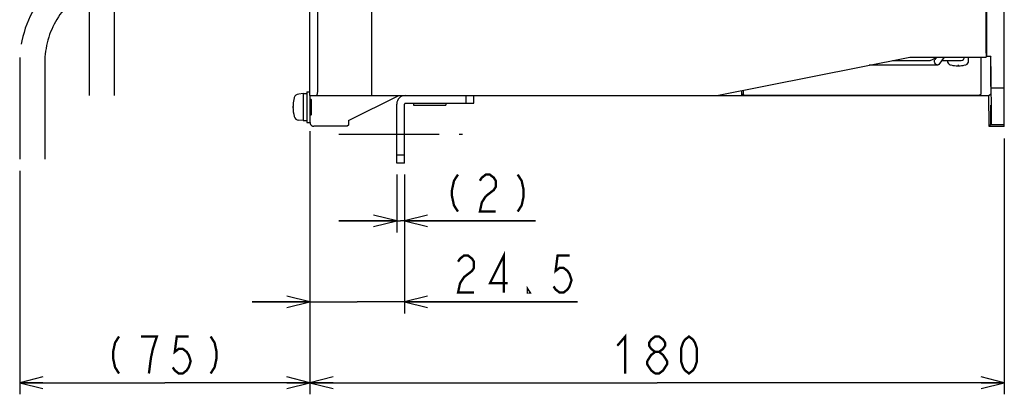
# Model space of a CAD drawing. Extents: x 82 to 1223, y 50 to 823.
# Tile 29 of 35: x 922 to 1178, y 378 to 475. Entities that reach past the tile are written whole.
import ezdxf

# ---------------------------------------------------------------- set-up
doc = ezdxf.new("R2010")
doc.units = 0
doc.header["$LTSCALE"] = 69.3
for name, pattern in [('CENTER', [0.6, 0.375, -0.075, 0.075, -0.075]), ('HIDDEN', [0.2, 0.1, -0.1]), ('PHANTOM', [0.8, 0.45, -0.05, 0.1, -0.05, 0.1, -0.05])]:
    doc.linetypes.add(name, pattern=pattern)
doc.layers.get('0').update_dxf_attribs({"linetype": 'CONTINUOUS'})
for name, color, linetype in [('ALL_AXIS', 7, 'CONTINUOUS'), ('ALL_CURVE', 7, 'CONTINUOUS'), ('ALL_FEATURES', 7, 'CONTINUOUS'), ('DEFAULT_2', 8, 'HIDDEN')]:
    doc.layers.add(name, color=color, linetype=linetype)
doc.dimstyles.get("Standard").update_dxf_attribs({"dimtxt": 2.5, "dimasz": 2.5, "dimexe": 1.25, "dimexo": 0.625, "dimtad": 1, "dimcen": 2.5, "dimazin": 3, "dimtfac": 1, "dimtmove": 0, "dimatfit": 3})

# ---------------------------------------------------------------- blocks, each defined once
blk = doc.blocks.new('_OPEN')
at = {"color": 0, "linetype": 'BYBLOCK'}
for p, q in [((0, 0), (-1, 0.25)), ((-1, -0.25), (0, 0)), ((-1, 0), (0, 0))]:
    blk.add_line(p, q, dxfattribs=at)
blk = doc.blocks.new('*D10')
at = {"color": 2, "linetype": 'CONTINUOUS'}
for p, q in [((997.62, 446.51), (997.62, 378.25)), ((1177.62, 444.6), (1177.62, 378.25)), ((997.62, 381.25), (1087.62, 381.25)), ((1177.62, 381.25), (1087.62, 381.25))]:
    blk.add_line(p, q, dxfattribs=at)
at = {"color": 2, "linetype": 'CONTINUOUS', "xscale": 6, "yscale": 6, "zscale": 6, "rotation": 180}
blk.add_blockref('_OPEN', (997.62, 381.25), dxfattribs=at)
at = {"color": 2, "linetype": 'CONTINUOUS', "xscale": 6, "yscale": 6, "zscale": 6}
blk.add_blockref('_OPEN', (1177.62, 381.25), dxfattribs=at)
blk = doc.blocks.new('*D11')
at = {"color": 2, "linetype": 'CONTINUOUS'}
for p, q in [((997.625, 445.75), (997.625, 378.25)), ((922.375, 436.25), (922.375, 378.25)), ((922.375, 381.25), (960, 381.25)), ((997.625, 381.25), (960, 381.25))]:
    blk.add_line(p, q, dxfattribs=at)
at = {"color": 2, "linetype": 'CONTINUOUS', "xscale": 6, "yscale": 6, "zscale": 6, "rotation": 180}
blk.add_blockref('_OPEN', (922.375, 381.25), dxfattribs=at)
at = {"color": 2, "linetype": 'CONTINUOUS', "xscale": 6, "yscale": 6, "zscale": 6}
blk.add_blockref('_OPEN', (997.625, 381.25), dxfattribs=at)
blk = doc.blocks.new('*D15')
at = {"color": 2, "linetype": 'CONTINUOUS'}
for p, q in [((997.62, 445.75), (997.62, 399.25)), ((1022.12, 435.25), (1022.12, 399.25)), ((997.62, 402.25), (982.62, 402.25)), ((982.62, 402.25), (1009.88, 402.25)), ((1066.98, 402.25), (1009.88, 402.25)), ((1022.12, 402.25), (1066.98, 402.25))]:
    blk.add_line(p, q, dxfattribs=at)
at = {"color": 2, "linetype": 'CONTINUOUS', "xscale": 6, "yscale": 6, "zscale": 6}
blk.add_blockref('_OPEN', (997.62, 402.25), dxfattribs=at)
at = {"color": 2, "linetype": 'CONTINUOUS', "xscale": 6, "yscale": 6, "zscale": 6, "rotation": 180}
blk.add_blockref('_OPEN', (1022.12, 402.25), dxfattribs=at)
blk = doc.blocks.new('*D16')
at = {"color": 2, "linetype": 'CONTINUOUS'}
for p, q in [((1020.12, 435.25), (1020.12, 420.25)), ((1022.12, 435.25), (1022.12, 420.25)), ((1020.12, 423.25), (1005.12, 423.25)), ((1005.12, 423.25), (1021.12, 423.25)), ((1056.12, 423.25), (1021.12, 423.25)), ((1022.12, 423.25), (1056.12, 423.25))]:
    blk.add_line(p, q, dxfattribs=at)
at = {"color": 2, "linetype": 'CONTINUOUS', "xscale": 6, "yscale": 6, "zscale": 6}
blk.add_blockref('_OPEN', (1020.12, 423.25), dxfattribs=at)
at = {"color": 2, "linetype": 'CONTINUOUS', "xscale": 6, "yscale": 6, "zscale": 6, "rotation": 180}
blk.add_blockref('_OPEN', (1022.12, 423.25), dxfattribs=at)

msp = doc.modelspace()

# ---------------------------------------------------------------- linework, layer by layer
at = {"color": 2, "linetype": 'CONTINUOUS', "const_width": 0.6}
for points in [[(1035.991, 435.25), (1034.959, 433.65), (1034.443, 431.25), (1034.443, 429.65), (1034.959, 427.25), (1035.991, 425.65)], [(1041.667, 433.65), (1042.183, 434.45), (1043.215, 435.25), (1044.247, 435.25), (1045.279, 434.45), (1045.795, 433.65), (1045.795, 432.05), (1045.279, 431.25), (1043.215, 429.65)], [(1051.471, 435.25), (1052.503, 433.65), (1053.019, 431.25), (1053.019, 429.65), (1052.503, 427.25), (1051.471, 425.65)], [(1043.215, 429.65), (1042.183, 428.05), (1041.667, 425.65), (1045.795, 425.65)], [(1036.017, 412.65), (1036.533, 413.45), (1037.565, 414.25), (1038.597, 414.25), (1039.63, 413.45), (1040.145, 412.65), (1040.145, 411.05), (1039.63, 410.25), (1038.597, 409.45), (1037.565, 408.65), (1036.533, 407.05), (1036.017, 404.65), (1040.145, 404.65)], [(1047.885, 404.65), (1047.885, 414.25), (1044.273, 407.05), (1048.917, 407.05)], [(1064.913, 414.25), (1061.817, 414.25), (1061.301, 410.25), (1062.334, 411.05), (1063.365, 411.05), (1064.397, 410.25), (1064.913, 409.45), (1065.43, 407.85), (1064.913, 406.25), (1064.397, 405.45), (1063.365, 404.65), (1062.334, 404.65), (1061.301, 405.45), (1060.785, 406.25)], [(1054.593, 404.65), (1054.078, 404.65), (1054.078, 405.45), (1054.593, 404.65)], [(948.132, 393.25), (947.1, 391.65), (946.584, 389.25), (946.584, 387.65), (947.1, 385.25), (948.132, 383.65)], [(955.872, 383.65), (956.388, 387.65), (956.904, 390.05), (957.42, 391.65), (957.936, 393.25), (953.808, 393.25)], [(966.192, 393.25), (963.096, 393.25), (962.58, 389.25), (963.612, 390.05), (964.644, 390.05), (965.676, 389.25), (966.192, 388.45), (966.708, 386.85), (966.192, 385.25), (965.676, 384.45), (964.644, 383.65), (963.612, 383.65), (962.58, 384.45), (962.064, 385.25)], [(971.868, 393.25), (972.9, 391.65), (973.416, 389.25), (973.416, 387.65), (972.9, 385.25), (971.868, 383.65)], [(1077.305, 390.85), (1079.369, 393.25), (1079.369, 383.65)], [(1087.109, 389.25), (1086.077, 390.05), (1085.561, 390.85), (1085.561, 391.65), (1086.077, 392.45), (1087.109, 393.25), (1088.141, 393.25), (1089.173, 392.45), (1089.689, 391.65), (1089.689, 390.85), (1089.173, 390.05), (1088.141, 389.25)], [(1095.881, 383.65), (1094.849, 384.45), (1094.333, 385.25), (1093.817, 386.85), (1093.817, 390.05), (1094.333, 391.65), (1094.849, 392.45), (1095.881, 393.25), (1096.913, 392.45), (1097.429, 391.65), (1097.945, 390.05), (1097.945, 386.85), (1097.429, 385.25), (1096.913, 384.45), (1095.881, 383.65)], [(1085.045, 386.85), (1086.077, 388.45), (1087.109, 389.25), (1088.141, 389.25), (1089.173, 388.45), (1089.689, 387.65), (1090.205, 386.85), (1090.205, 386.05), (1089.689, 385.25), (1089.173, 384.45), (1088.141, 383.65), (1087.109, 383.65)], [(1087.109, 383.65), (1086.077, 384.45), (1085.561, 385.25), (1085.045, 386.05), (1085.045, 386.85)]]:
    msp.add_lwpolyline(points, dxfattribs=at)
at = {"layer": 'ALL_AXIS', "color": 7, "linetype": 'CONTINUOUS'}
for p, q in [((1148.625, 464.85), (1158.375, 464.85)), ((1159.705, 465.25), (1159.358, 465.25)), ((1161.382, 464.85), (1166.425, 464.85)), ((1162.875, 464.85), (1162.875, 464.711)), ((1168.375, 464.711), (1168.375, 465.75)), ((995.825, 456.25), (994.706, 456.152)), ((995.825, 456.25), (996.825, 456.25)), ((995.825, 456.25), (995.825, 449.25)), ((996.825, 456.75), (997.625, 456.75)), ((996.825, 456.75), (996.825, 448.75)), ((997.625, 455.75), (997.625, 448.75)), ((997.906, 454.522), (997.625, 454.522)), ((1024.425, 453.75), (1024.425, 453.235)), ((1024.425, 453.235), (1032.825, 453.235)), ((1032.825, 453.75), (1032.825, 453.235)), ((995.825, 449.25), (994.706, 449.348)), ((995.825, 449.25), (996.825, 449.25)), ((997.906, 450.977), (997.625, 450.977)), ((996.825, 448.75), (997.625, 448.75))]:
    msp.add_line(p, q, dxfattribs=at)
at = {"layer": 'ALL_AXIS', "color": 7, "linetype": 'CENTER'}
msp.add_line((1005.125, 445.75), (1037.125, 445.75), dxfattribs=at)
at = {"layer": 'ALL_AXIS', "color": 7, "linetype": 'CONTINUOUS'}
msp.add_lwpolyline([(1158.371, 464.85), (1158.447, 464.857), (1158.616, 464.911), (1158.799, 465.009), (1158.989, 465.125), (1159.18, 465.216), (1159.358, 465.25)], dxfattribs=at)
for centre, radius, start, end in [((1163.875, 464.711), 1, 180, 253.04224), ((1166.425, 465.65), 0.8, 270, 7.30951), ((1167.375, 464.711), 1, 286.95776, 360), ((1165.625, 470.45), 7, 253.04224, 286.95776), ((1002.225, 452.75), 9, 164.11915, 195.88085), ((994.819, 454.857), 1.3, 95, 164.11915), ((994.819, 450.643), 1.3, 195.88085, 265)]:
    msp.add_arc(centre, radius, start, end, dxfattribs=at)
at = {"layer": 'ALL_CURVE', "color": 40, "linetype": 'CONTINUOUS'}
for p, q in [((1165.625, 463.685), (1165.625, 463.45)), ((993.473, 452.75), (993.225, 452.75))]:
    msp.add_line(p, q, dxfattribs=at)
for centre, radius, start, end in [((1165.625, 470.45), 7, 255.0994, 284.9006), ((1002.225, 452.75), 9, 166.5066, 193.4934)]:
    msp.add_arc(centre, radius, start, end, dxfattribs=at)
at = {"layer": 'ALL_FEATURES', "color": 7, "linetype": 'CONTINUOUS'}
for p, q in [((1013.625, 455.75), (1013.625, 635.75)), ((1177.625, 447.75), (1177.625, 635.75)), ((1172.925, 466.75), (1172.925, 624.75)), ((999.625, 456.75), (999.625, 604.638)), ((1173.125, 465.942), (1173.125, 502.43)), ((1172.994, 496.242), (1172.994, 465.855)), ((997.625, 455.75), (997.625, 478.668)), ((1103.125, 455.75), (1153.125, 465.75)), ((1153.125, 465.75), (1172.899, 465.75)), ((1159.705, 465.25), (1159.358, 465.25)), ((1160.058, 465.75), (1159.601, 465.103)), ((1162.018, 465.75), (1160.637, 463.797)), ((1171.592, 464.987), (1171.593, 465.294)), ((1171.592, 457.119), (1171.592, 464.987)), ((1171.593, 465.294), (1171.595, 465.543)), ((1172.91, 465.855), (1172.994, 465.855)), ((1173.125, 465.942), (1172.994, 465.855)), ((1173.125, 465.942), (1174.121, 465.942)), ((1174.031, 465.543), (1174.032, 465.294)), ((1174.032, 465.294), (1174.102, 457.119)), ((1174.121, 465.942), (1174.035, 465.767)), ((1174.186, 458.316), (1174.121, 465.942)), ((1160.353, 463.65), (1142.625, 463.65)), ((1174.092, 462.875), (1174.092, 462.434)), ((1174.092, 462.434), (1174.094, 461.653)), ((1174.115, 462.876), (1174.11, 463.081)), ((1174.121, 462.598), (1174.115, 462.876)), ((1174.13, 462.066), (1174.121, 462.598)), ((1174.14, 461.209), (1174.13, 462.066)), ((1174.094, 461.653), (1174.202, 449.15)), ((1174.144, 460.75), (1174.14, 461.209)), ((1174.168, 458.059), (1174.144, 460.75)), ((1109.562, 455.75), (1109.562, 457.037)), ((1109.911, 457.107), (1109.911, 455.986)), ((1171.591, 456.701), (1171.592, 457.119)), ((1174.102, 457.119), (1174.104, 456.798)), ((1174.168, 458.059), (1174.17, 457.897)), ((1174.17, 457.897), (1174.172, 457.817)), ((1174.175, 457.75), (1177.625, 457.75)), ((1174.187, 458.043), (1174.186, 458.316)), ((997.625, 455.75), (1173.625, 455.75)), ((997.643, 454.522), (997.643, 455.75)), ((997.908, 454.438), (997.913, 454.179)), ((1007.625, 449.25), (1020.625, 455.75)), ((1038.125, 453.75), (1038.125, 455.75)), ((1040.125, 453.75), (1040.125, 455.75)), ((1109.911, 455.986), (1109.562, 455.986)), ((1110.082, 455.815), (1109.911, 455.986)), ((1111.295, 455.787), (1110.833, 455.792)), ((1111.849, 455.782), (1111.295, 455.787)), ((1112.482, 455.778), (1111.849, 455.782)), ((1113.178, 455.775), (1112.482, 455.778)), ((1113.921, 455.773), (1113.178, 455.775)), ((1114.691, 455.772), (1113.921, 455.773)), ((1166.559, 455.772), (1114.691, 455.772)), ((1167.329, 455.773), (1166.559, 455.772)), ((1168.072, 455.775), (1167.329, 455.773)), ((1168.768, 455.778), (1168.072, 455.775)), ((1169.401, 455.782), (1168.768, 455.778)), ((1169.955, 455.787), (1169.401, 455.782)), ((1170.417, 455.792), (1169.955, 455.787)), ((1170.775, 455.798), (1170.417, 455.792)), ((1171.168, 455.815), (1171.583, 456.23)), ((1171.589, 456.451), (1171.591, 456.701)), ((1173.625, 455.75), (1174.101, 456.23)), ((1173.695, 447.75), (1173.625, 455.75)), ((1174.104, 456.798), (1174.104, 456.526)), ((997.913, 454.179), (997.917, 453.869)), ((997.917, 453.869), (997.921, 453.519)), ((997.921, 451.981), (997.917, 451.631)), ((997.921, 453.519), (997.922, 453.14)), ((997.922, 452.36), (997.921, 451.981)), ((997.922, 453.14), (997.923, 452.75)), ((997.923, 452.75), (997.922, 452.36)), ((1022.125, 438.25), (1022.125, 453.55)), ((1022.325, 453.75), (1040.125, 453.75)), ((1174.113, 452.434), (1174.114, 452.745)), ((1174.115, 451.864), (1174.113, 452.434)), ((1174.119, 451.209), (1174.115, 451.864)), ((1174.132, 453.081), (1174.137, 452.876)), ((1174.137, 452.876), (1174.143, 452.598)), ((1174.143, 452.598), (1174.149, 452.257)), ((1174.149, 452.257), (1174.157, 451.653)), ((997.643, 448.768), (997.643, 450.977)), ((997.917, 451.631), (997.913, 451.321)), ((1007.625, 449.25), (1007.625, 448.862)), ((1174.142, 448.451), (1174.119, 451.209)), ((1174.157, 451.653), (1174.164, 450.981)), ((1174.164, 450.981), (1174.186, 448.56)), ((1007.293, 447.768), (998.643, 447.768)), ((1007.294, 447.768), (1007.293, 447.768)), ((1007.608, 448.082), (1007.294, 447.768)), ((1007.623, 448.652), (1007.621, 448.464)), ((1007.625, 448.862), (1007.623, 448.652)), ((1173.695, 447.75), (1174.14, 448.199)), ((1177.625, 447.75), (1173.695, 447.75)), ((1174.186, 448.56), (1174.188, 448.397)), ((1174.188, 448.397), (1174.19, 448.318)), ((1174.192, 448.252), (1174.201, 448.261)), ((1174.192, 448.252), (1177.625, 448.253)), ((1174.204, 448.732), (1174.202, 449.15)), ((1174.204, 448.482), (1174.204, 448.732)), ((1022.125, 440.25), (1020.125, 440.25)), ((1022.125, 438.25), (1020.125, 438.25))]:
    msp.add_line(p, q, dxfattribs=at)
at = {"layer": 'ALL_FEATURES', "color": 8, "linetype": 'PHANTOM'}
for p, q in [((940.375, 480.75), (940.375, 455.75)), ((946.875, 480.75), (946.875, 455.75)), ((922.375, 464.25), (922.375, 439.25)), ((928.875, 464.25), (928.875, 439.25))]:
    msp.add_line(p, q, dxfattribs=at)
at = {"layer": 'ALL_FEATURES', "color": 3, "linetype": 'CONTINUOUS'}
msp.add_line((1020.125, 438.25), (1020.125, 453.55), dxfattribs=at)
at = {"layer": 'ALL_FEATURES', "color": 7, "linetype": 'CONTINUOUS'}
for points in [[(1159.553, 464.45), (1159.508, 464.701), (1159.525, 464.927), (1159.601, 465.103)], [(1171.595, 465.543), (1171.597, 465.663), (1171.598, 465.707), (1171.599, 465.739), (1171.599, 465.75)], [(1172.925, 466.75), (1172.924, 466.491), (1172.921, 466.25), (1172.917, 466.043), (1172.912, 465.884), (1172.906, 465.784), (1172.899, 465.75)], [(1174.035, 465.767), (1174.034, 465.759), (1174.033, 465.739), (1174.033, 465.707), (1174.032, 465.663), (1174.031, 465.543)], [(1160.353, 463.65), (1160.177, 463.685), (1159.984, 463.797), (1159.805, 463.973), (1159.655, 464.199), (1159.553, 464.45)], [(1160.637, 463.797), (1160.509, 463.685), (1160.353, 463.65)], [(1174.101, 463.25), (1174.099, 463.239), (1174.097, 463.207), (1174.095, 463.155), (1174.094, 463.081), (1174.092, 462.875)], [(1174.11, 463.081), (1174.107, 463.155), (1174.105, 463.207), (1174.103, 463.239), (1174.101, 463.25)], [(1174.172, 457.817), (1174.173, 457.788), (1174.174, 457.767), (1174.174, 457.754), (1174.175, 457.75)], [(1174.184, 457.75), (1174.184, 457.756), (1174.185, 457.775), (1174.186, 457.806), (1174.186, 457.849), (1174.187, 457.903), (1174.187, 458.043)], [(997.694, 454.522), (997.694, 454.545), (997.697, 454.635), (997.701, 454.708), (997.704, 454.764)], [(997.704, 454.764), (997.707, 454.801), (997.711, 454.82), (997.713, 454.822)], [(997.713, 454.822), (997.714, 454.82), (997.718, 454.801), (997.721, 454.764)], [(997.721, 454.764), (997.724, 454.708), (997.727, 454.635), (997.73, 454.544), (997.731, 454.522)], [(997.868, 454.522), (997.869, 454.545), (997.872, 454.635), (997.875, 454.708), (997.878, 454.764)], [(997.878, 454.764), (997.882, 454.801), (997.885, 454.82), (997.888, 454.822)], [(997.888, 454.822), (997.889, 454.82), (997.892, 454.801), (997.895, 454.764)], [(997.895, 454.764), (997.899, 454.708), (997.902, 454.635), (997.905, 454.544), (997.908, 454.438)], [(999.225, 455.75), (999.333, 455.787), (999.432, 455.894), (999.514, 456.059), (999.575, 456.267), (999.612, 456.502), (999.625, 456.75)], [(1110.833, 455.792), (1110.475, 455.798), (1110.337, 455.802), (1110.229, 455.805), (1110.149, 455.808), (1110.1, 455.812), (1110.082, 455.815)], [(1171.168, 455.815), (1171.15, 455.812), (1171.101, 455.808), (1171.021, 455.805), (1170.913, 455.802), (1170.775, 455.798)], [(1171.583, 456.23), (1171.584, 456.237), (1171.585, 456.257), (1171.586, 456.288), (1171.587, 456.332), (1171.589, 456.451)], [(1174.104, 456.526), (1174.104, 456.386), (1174.104, 456.332), (1174.103, 456.288), (1174.103, 456.257), (1174.102, 456.237), (1174.101, 456.23)], [(1174.114, 452.745), (1174.115, 452.988), (1174.116, 453.081), (1174.117, 453.155), (1174.119, 453.207), (1174.121, 453.239), (1174.122, 453.25)], [(1174.122, 453.25), (1174.125, 453.239), (1174.127, 453.207), (1174.129, 453.155), (1174.132, 453.081)], [(997.704, 450.736), (997.701, 450.792), (997.697, 450.865), (997.694, 450.956), (997.694, 450.977)], [(997.713, 450.678), (997.711, 450.68), (997.707, 450.699), (997.704, 450.736)], [(997.721, 450.736), (997.718, 450.699), (997.714, 450.68), (997.713, 450.678)], [(997.731, 450.977), (997.73, 450.955), (997.727, 450.865), (997.724, 450.792), (997.721, 450.736)], [(997.878, 450.736), (997.875, 450.792), (997.872, 450.865), (997.869, 450.956), (997.868, 450.977)], [(997.888, 450.678), (997.885, 450.68), (997.882, 450.699), (997.878, 450.736)], [(997.895, 450.736), (997.892, 450.699), (997.889, 450.68), (997.888, 450.678)], [(997.913, 451.321), (997.908, 451.062), (997.905, 450.955), (997.902, 450.865), (997.899, 450.792), (997.895, 450.736)], [(997.643, 448.768), (997.65, 448.65), (997.67, 448.536), (997.702, 448.427), (997.747, 448.322), (997.802, 448.226), (997.867, 448.136), (997.943, 448.053), (998.025, 447.981), (998.117, 447.917), (998.214, 447.864), (998.319, 447.822), (998.429, 447.791), (998.542, 447.773), (998.643, 447.768)], [(1007.621, 448.464), (1007.619, 448.306), (1007.617, 448.241), (1007.615, 448.186), (1007.614, 448.143), (1007.612, 448.11), (1007.61, 448.09), (1007.608, 448.082)], [(1174.14, 448.199), (1174.141, 448.204), (1174.141, 448.217), (1174.142, 448.239), (1174.142, 448.268), (1174.142, 448.304), (1174.142, 448.451)], [(1174.19, 448.318), (1174.19, 448.289), (1174.191, 448.268), (1174.192, 448.256), (1174.192, 448.252)], [(1174.201, 448.261), (1174.202, 448.268), (1174.203, 448.287), (1174.203, 448.319), (1174.204, 448.362), (1174.204, 448.482)]]:
    msp.add_lwpolyline(points, dxfattribs=at)
at = {"layer": 'ALL_FEATURES', "color": 8, "linetype": 'PHANTOM'}
for radius, start in [(28.25, 106.92808), (21.75, 117.63651)]:
    msp.add_arc((950.625, 464.25), radius, start, 180, dxfattribs=at)
at = {"layer": 'ALL_FEATURES', "color": 3, "linetype": 'CONTINUOUS'}
msp.add_arc((1022.325, 453.55), 2.2, 90, 180, dxfattribs=at)
at = {"layer": 'ALL_FEATURES', "color": 7, "linetype": 'CONTINUOUS'}
msp.add_arc((1022.325, 453.55), 0.2, 90, 180, dxfattribs=at)
at = {"layer": 'DEFAULT_2', "color": 8, "linetype": 'HIDDEN'}
for p, q in [((997.896, 454.75), (997.625, 454.75)), ((997.912, 454.159), (997.906, 454.408)), ((997.916, 453.857), (997.912, 454.159)), ((997.919, 453.512), (997.916, 453.857)), ((997.916, 451.643), (997.919, 451.988)), ((997.921, 453.138), (997.919, 453.512)), ((997.919, 451.988), (997.921, 452.362)), ((997.922, 452.75), (997.921, 453.138)), ((997.921, 452.362), (997.922, 452.75)), ((997.896, 450.75), (997.625, 450.75)), ((997.912, 451.341), (997.916, 451.643))]:
    msp.add_line(p, q, dxfattribs=at)
for points in [[(997.728, 454.522), (997.725, 454.603), (997.722, 454.667), (997.719, 454.713), (997.716, 454.741), (997.712, 454.75), (997.709, 454.741), (997.706, 454.713), (997.702, 454.667), (997.699, 454.603), (997.696, 454.522)], [(997.906, 454.408), (997.903, 454.509), (997.9, 454.594), (997.897, 454.661), (997.894, 454.709), (997.89, 454.739), (997.887, 454.75), (997.884, 454.742), (997.88, 454.715), (997.877, 454.669), (997.874, 454.604), (997.871, 454.522)], [(997.696, 450.977), (997.699, 450.897), (997.702, 450.833), (997.706, 450.787), (997.709, 450.759), (997.712, 450.75), (997.716, 450.759), (997.719, 450.787), (997.722, 450.833), (997.725, 450.897), (997.728, 450.977)], [(997.871, 450.977), (997.874, 450.896), (997.877, 450.831), (997.88, 450.785), (997.884, 450.758), (997.887, 450.75), (997.89, 450.761), (997.894, 450.791), (997.897, 450.839), (997.9, 450.906), (997.903, 450.991), (997.906, 451.092), (997.912, 451.341)]]:
    msp.add_lwpolyline(points, dxfattribs=at)

# ---------------------------------------------------------------- dimensions: what is measured, and where the dimension line sits
at = {"color": 2, "linetype": 'CONTINUOUS'}
for base, p1, p2, picture, middle in [((997.625, 381.25), (922.375, 436.25), (997.625, 445.75), '*D11', (943.488, 383.65)), ((1022.125, 423.25), (1020.125, 435.25), (1022.125, 435.25), '*D16', (1031.347, 425.65))]:
    dim = msp.add_linear_dim(base=base, p1=p1, p2=p2, dimstyle='Standard', dxfattribs=at)
    dim.commit()
    dim.dimension.update_dxf_attribs({"geometry": picture, "text_midpoint": middle, "dimtype": 128})
for base, p1, p2, picture, middle in [((997.625, 402.25), (1022.125, 435.25), (997.625, 445.75), '*D15', (1033.953, 404.65)), ((997.625, 381.25), (1177.625, 444.603), (997.625, 446.508), '*D10', (1075.241, 383.65))]:
    dim = msp.add_linear_dim(base=base, p1=p1, p2=p2, angle=180, dimstyle='Standard', dxfattribs=at)
    dim.commit()
    dim.dimension.update_dxf_attribs({"geometry": picture, "text_midpoint": middle, "dimtype": 128})

doc.saveas('drawing.dxf')
